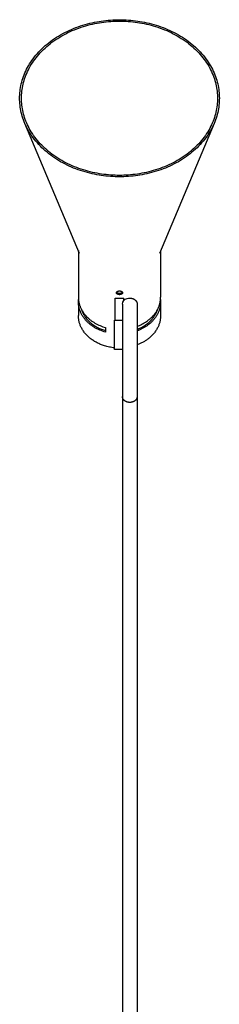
# Model space of a CAD drawing. Extents: x 0 to 2963, y 0 to 5708.
# Tile 8 of 8: x 2799 to 2935, y 5039 to 5708. Entities that reach past the tile are written whole.
import ezdxf

# ---------------------------------------------------------------- set-up
doc = ezdxf.new("R2010")
doc.units = 0
doc.header["$MEASUREMENT"] = 0
doc.layers.add('MAKE2D$VISIBLE$LINES', color=178, linetype='CONTINUOUS')

msp = doc.modelspace()

# ---------------------------------------------------------------- linework, layer by layer
at = {"layer": 'MAKE2D$VISIBLE$LINES'}
for p, q in [((2839.71, 5549.18), (2802.46, 5637.39)), ((2931.23, 5637.39), (2893.99, 5549.18)), ((2838.85, 5551.22), (2838.85, 5519.44)), ((2894.85, 5551.22), (2894.85, 5519.44)), ((2863.85, 5518.73), (2869.85, 5518.73)), ((2863.85, 5503.82), (2863.85, 5518.73)), ((2869.85, 5517.18), (2869.85, 5518.73)), ((2838.85, 5516.08), (2838.85, 5507.04)), ((2868.85, 5514.76), (2868.85, 5451.85)), ((2878.85, 5514.76), (2878.85, 5451.85)), ((2894.85, 5516.08), (2894.85, 5507.04)), ((2857.27, 5498.79), (2857.27, 5495.69)), ((2863.35, 5503.82), (2868.85, 5503.82)), ((2863.35, 5483.82), (2863.35, 5503.82)), ((2868.85, 5483.82), (2863.35, 5483.82)), ((2868.85, 5451.76), (2868.85, 4609.77)), ((2878.85, 5451.76), (2878.85, 4609.77))]:
    msp.add_line(p, q, dxfattribs=at)
for points in [[(2798.85, 5654.56), (2798.86, 5655.75), (2798.91, 5656.94), (2799, 5658.14), (2799.12, 5659.36), (2799.28, 5660.58), (2799.48, 5661.8), (2799.71, 5663.03), (2799.98, 5664.27), (2800.29, 5665.51), (2800.65, 5666.75), (2801.04, 5668), (2801.47, 5669.24), (2801.95, 5670.49), (2802.46, 5671.73), (2803.02, 5672.97), (2803.62, 5674.2), (2804.26, 5675.43), (2804.95, 5676.65), (2805.67, 5677.87), (2806.44, 5679.07), (2807.25, 5680.26), (2808.11, 5681.44), (2809, 5682.61), (2809.93, 5683.76), (2810.9, 5684.9), (2811.92, 5686.02), (2812.97, 5687.11), (2814.05, 5688.19), (2815.18, 5689.25), (2816.34, 5690.29), (2817.53, 5691.3), (2818.76, 5692.29), (2820.02, 5693.26), (2821.32, 5694.2), (2822.64, 5695.11), (2823.99, 5695.99), (2825.36, 5696.84), (2826.76, 5697.67), (2828.19, 5698.46), (2829.64, 5699.22), (2831.1, 5699.96), (2832.59, 5700.66), (2834.1, 5701.33), (2835.61, 5701.96), (2837.15, 5702.56), (2838.69, 5703.13), (2840.25, 5703.67), (2841.82, 5704.18), (2843.39, 5704.65), (2844.97, 5705.08), (2846.55, 5705.49), (2848.14, 5705.86), (2849.72, 5706.2), (2851.31, 5706.51), (2852.89, 5706.79), (2854.47, 5707.03), (2856.05, 5707.25), (2857.62, 5707.43), (2859.18, 5707.58), (2860.74, 5707.71), (2862.28, 5707.8), (2863.82, 5707.87), (2865.34, 5707.91), (2866.85, 5707.92), (2868.36, 5707.91), (2869.88, 5707.87), (2871.41, 5707.8), (2872.96, 5707.71), (2874.51, 5707.58), (2876.07, 5707.43), (2877.64, 5707.25), (2879.22, 5707.03), (2880.8, 5706.79), (2882.39, 5706.51), (2883.97, 5706.2), (2885.56, 5705.86), (2887.14, 5705.49), (2888.73, 5705.08), (2890.3, 5704.65), (2891.88, 5704.18), (2893.44, 5703.67), (2895, 5703.13), (2896.55, 5702.56), (2898.08, 5701.96), (2899.6, 5701.33), (2901.1, 5700.66), (2902.59, 5699.96), (2904.06, 5699.22), (2905.5, 5698.46), (2906.93, 5697.67), (2908.33, 5696.84), (2909.71, 5695.99), (2911.06, 5695.11), (2912.38, 5694.2), (2913.67, 5693.26), (2914.93, 5692.29), (2916.16, 5691.3), (2917.35, 5690.29), (2918.51, 5689.25), (2919.64, 5688.19), (2920.73, 5687.11), (2921.78, 5686.02), (2922.79, 5684.9), (2923.76, 5683.76), (2924.7, 5682.61), (2925.59, 5681.44), (2926.44, 5680.26), (2927.25, 5679.07), (2928.02, 5677.87), (2928.75, 5676.65), (2929.43, 5675.43), (2930.07, 5674.2), (2930.67, 5672.97), (2931.23, 5671.73), (2931.75, 5670.49), (2932.22, 5669.24), (2932.66, 5668), (2933.05, 5666.75), (2933.4, 5665.51), (2933.71, 5664.27), (2933.98, 5663.03), (2934.22, 5661.8), (2934.41, 5660.58), (2934.57, 5659.36), (2934.69, 5658.14), (2934.78, 5656.94), (2934.83, 5655.75), (2934.85, 5654.56)], [(2800.08, 5654.56), (2800.1, 5655.72), (2800.15, 5656.9), (2800.23, 5658.08), (2800.35, 5659.27), (2800.51, 5660.47), (2800.7, 5661.67), (2800.93, 5662.88), (2801.2, 5664.09), (2801.5, 5665.31), (2801.85, 5666.53), (2802.23, 5667.75), (2802.66, 5668.98), (2803.13, 5670.2), (2803.63, 5671.42), (2804.18, 5672.63), (2804.77, 5673.85), (2805.4, 5675.05), (2806.07, 5676.25), (2806.79, 5677.44), (2807.54, 5678.62), (2808.34, 5679.79), (2809.17, 5680.95), (2810.05, 5682.1), (2810.97, 5683.23), (2811.92, 5684.35), (2812.91, 5685.44), (2813.95, 5686.52), (2815.01, 5687.58), (2816.12, 5688.62), (2817.26, 5689.64), (2818.43, 5690.64), (2819.64, 5691.61), (2820.88, 5692.55), (2822.14, 5693.47), (2823.44, 5694.37), (2824.77, 5695.24), (2826.12, 5696.07), (2827.49, 5696.88), (2828.89, 5697.66), (2830.31, 5698.41), (2831.75, 5699.13), (2833.21, 5699.82), (2834.69, 5700.47), (2836.18, 5701.1), (2837.69, 5701.69), (2839.21, 5702.25), (2840.73, 5702.78), (2842.27, 5703.27), (2843.82, 5703.74), (2845.37, 5704.17), (2846.92, 5704.56), (2848.48, 5704.93), (2850.03, 5705.26), (2851.59, 5705.57), (2853.15, 5705.84), (2854.7, 5706.08), (2856.25, 5706.29), (2857.79, 5706.47), (2859.32, 5706.62), (2860.85, 5706.74), (2862.36, 5706.83), (2863.87, 5706.9), (2865.36, 5706.94), (2866.85, 5706.95), (2868.33, 5706.94), (2869.82, 5706.9), (2871.33, 5706.83), (2872.85, 5706.74), (2874.37, 5706.62), (2875.91, 5706.47), (2877.45, 5706.29), (2879, 5706.08), (2880.55, 5705.84), (2882.1, 5705.57), (2883.66, 5705.26), (2885.22, 5704.93), (2886.77, 5704.56), (2888.33, 5704.17), (2889.88, 5703.74), (2891.42, 5703.27), (2892.96, 5702.78), (2894.49, 5702.25), (2896.01, 5701.69), (2897.51, 5701.1), (2899, 5700.47), (2900.48, 5699.82), (2901.94, 5699.13), (2903.38, 5698.41), (2904.8, 5697.66), (2906.2, 5696.88), (2907.58, 5696.07), (2908.93, 5695.24), (2910.25, 5694.37), (2911.55, 5693.47), (2912.82, 5692.55), (2914.06, 5691.61), (2915.26, 5690.64), (2916.44, 5689.64), (2917.57, 5688.62), (2918.68, 5687.58), (2919.75, 5686.52), (2920.78, 5685.44), (2921.77, 5684.35), (2922.73, 5683.23), (2923.64, 5682.1), (2924.52, 5680.95), (2925.36, 5679.79), (2926.15, 5678.62), (2926.91, 5677.44), (2927.62, 5676.25), (2928.29, 5675.05), (2928.92, 5673.85), (2929.51, 5672.63), (2930.06, 5671.42), (2930.57, 5670.2), (2931.03, 5668.98), (2931.46, 5667.75), (2931.84, 5666.53), (2932.19, 5665.31), (2932.5, 5664.09), (2932.76, 5662.88), (2932.99, 5661.67), (2933.18, 5660.47), (2933.34, 5659.27), (2933.46, 5658.08), (2933.54, 5656.9), (2933.59, 5655.72), (2933.61, 5654.56)], [(2934.85, 5654.56), (2934.83, 5653.38), (2934.78, 5652.18), (2934.69, 5650.98), (2934.57, 5649.77), (2934.41, 5648.55), (2934.22, 5647.32), (2933.98, 5646.09), (2933.71, 5644.85), (2933.4, 5643.61), (2933.05, 5642.37), (2932.66, 5641.12), (2932.22, 5639.88), (2931.75, 5638.63), (2931.23, 5637.39), (2930.67, 5636.15), (2930.07, 5634.92), (2929.43, 5633.69), (2928.75, 5632.47), (2928.02, 5631.26), (2927.25, 5630.05), (2926.44, 5628.86), (2925.59, 5627.68), (2924.7, 5626.51), (2923.76, 5625.36), (2922.79, 5624.23), (2921.78, 5623.11), (2920.73, 5622.01), (2919.64, 5620.93), (2918.51, 5619.87), (2917.35, 5618.83), (2916.16, 5617.82), (2914.93, 5616.83), (2913.67, 5615.86), (2912.38, 5614.93), (2911.06, 5614.02), (2909.71, 5613.13), (2908.33, 5612.28), (2906.93, 5611.46), (2905.5, 5610.66), (2904.06, 5609.9), (2902.59, 5609.17), (2901.1, 5608.47), (2899.6, 5607.8), (2898.08, 5607.16), (2896.55, 5606.56), (2895, 5605.99), (2893.44, 5605.45), (2891.88, 5604.95), (2890.3, 5604.48), (2888.73, 5604.04), (2887.14, 5603.63), (2885.56, 5603.26), (2883.97, 5602.92), (2882.39, 5602.61), (2880.8, 5602.34), (2879.22, 5602.09), (2877.64, 5601.88), (2876.07, 5601.69), (2874.51, 5601.54), (2872.96, 5601.42), (2871.41, 5601.32), (2869.88, 5601.25), (2868.36, 5601.21), (2866.85, 5601.2), (2865.34, 5601.21), (2863.82, 5601.25), (2862.28, 5601.32), (2860.74, 5601.42), (2859.18, 5601.54), (2857.62, 5601.69), (2856.05, 5601.88), (2854.47, 5602.09), (2852.89, 5602.34), (2851.31, 5602.61), (2849.72, 5602.92), (2848.14, 5603.26), (2846.55, 5603.63), (2844.97, 5604.04), (2843.39, 5604.48), (2841.82, 5604.95), (2840.25, 5605.45), (2838.69, 5605.99), (2837.15, 5606.56), (2835.61, 5607.16), (2834.1, 5607.8), (2832.59, 5608.47), (2831.1, 5609.17), (2829.64, 5609.9), (2828.19, 5610.66), (2826.76, 5611.46), (2825.36, 5612.28), (2823.99, 5613.13), (2822.64, 5614.02), (2821.32, 5614.93), (2820.02, 5615.86), (2818.76, 5616.83), (2817.53, 5617.82), (2816.34, 5618.83), (2815.18, 5619.87), (2814.05, 5620.93), (2812.97, 5622.01), (2811.92, 5623.11), (2810.9, 5624.23), (2809.93, 5625.36), (2809, 5626.51), (2808.11, 5627.68), (2807.25, 5628.86), (2806.44, 5630.05), (2805.67, 5631.26), (2804.95, 5632.47), (2804.26, 5633.69), (2803.62, 5634.92), (2803.02, 5636.15), (2802.46, 5637.39), (2801.95, 5638.63), (2801.47, 5639.88), (2801.04, 5641.12), (2800.65, 5642.37), (2800.29, 5643.61), (2799.98, 5644.85), (2799.71, 5646.09), (2799.48, 5647.32), (2799.28, 5648.55), (2799.12, 5649.77), (2799, 5650.98), (2798.91, 5652.18), (2798.86, 5653.38), (2798.85, 5654.56)], [(2933.61, 5654.56), (2933.59, 5653.4), (2933.54, 5652.23), (2933.46, 5651.04), (2933.34, 5649.85), (2933.18, 5648.66), (2932.99, 5647.45), (2932.76, 5646.24), (2932.5, 5645.03), (2932.19, 5643.81), (2931.84, 5642.59), (2931.46, 5641.37), (2931.03, 5640.15), (2930.57, 5638.92), (2930.06, 5637.7), (2929.51, 5636.49), (2928.92, 5635.28), (2928.29, 5634.07), (2927.62, 5632.87), (2926.91, 5631.68), (2926.15, 5630.5), (2925.36, 5629.33), (2924.52, 5628.17), (2923.64, 5627.02), (2922.73, 5625.89), (2921.77, 5624.78), (2920.78, 5623.68), (2919.75, 5622.6), (2918.68, 5621.54), (2917.57, 5620.5), (2916.44, 5619.48), (2915.26, 5618.49), (2914.06, 5617.51), (2912.82, 5616.57), (2911.55, 5615.65), (2910.25, 5614.75), (2908.93, 5613.89), (2907.58, 5613.05), (2906.2, 5612.24), (2904.8, 5611.46), (2903.38, 5610.71), (2901.94, 5609.99), (2900.48, 5609.3), (2899, 5608.65), (2897.51, 5608.02), (2896.01, 5607.43), (2894.49, 5606.87), (2892.96, 5606.34), (2891.42, 5605.85), (2889.88, 5605.39), (2888.33, 5604.96), (2886.77, 5604.56), (2885.22, 5604.19), (2883.66, 5603.86), (2882.1, 5603.56), (2880.55, 5603.28), (2879, 5603.04), (2877.45, 5602.83), (2875.91, 5602.65), (2874.37, 5602.5), (2872.85, 5602.38), (2871.33, 5602.29), (2869.82, 5602.22), (2868.33, 5602.18), (2866.85, 5602.17), (2865.36, 5602.18), (2863.87, 5602.22), (2862.36, 5602.29), (2860.85, 5602.38), (2859.32, 5602.5), (2857.79, 5602.65), (2856.25, 5602.83), (2854.7, 5603.04), (2853.15, 5603.28), (2851.59, 5603.56), (2850.03, 5603.86), (2848.48, 5604.19), (2846.92, 5604.56), (2845.37, 5604.96), (2843.82, 5605.39), (2842.27, 5605.85), (2840.73, 5606.34), (2839.21, 5606.87), (2837.69, 5607.43), (2836.18, 5608.02), (2834.69, 5608.65), (2833.21, 5609.3), (2831.75, 5609.99), (2830.31, 5610.71), (2828.89, 5611.46), (2827.49, 5612.24), (2826.12, 5613.05), (2824.77, 5613.89), (2823.44, 5614.75), (2822.14, 5615.65), (2820.88, 5616.57), (2819.64, 5617.51), (2818.43, 5618.49), (2817.26, 5619.48), (2816.12, 5620.5), (2815.01, 5621.54), (2813.95, 5622.6), (2812.91, 5623.68), (2811.92, 5624.78), (2810.97, 5625.89), (2810.05, 5627.02), (2809.17, 5628.17), (2808.34, 5629.33), (2807.54, 5630.5), (2806.79, 5631.68), (2806.07, 5632.87), (2805.4, 5634.07), (2804.77, 5635.28), (2804.18, 5636.49), (2803.63, 5637.7), (2803.13, 5638.92), (2802.66, 5640.15), (2802.23, 5641.37), (2801.85, 5642.59), (2801.5, 5643.81), (2801.2, 5645.03), (2800.93, 5646.24), (2800.7, 5647.45), (2800.51, 5648.66), (2800.35, 5649.85), (2800.23, 5651.04), (2800.15, 5652.23), (2800.1, 5653.4), (2800.08, 5654.56)], [(2838.85, 5519.44), (2838.85, 5519.03), (2838.87, 5518.62), (2838.89, 5518.21), (2838.92, 5517.8), (2838.97, 5517.39), (2839.02, 5516.98), (2839.09, 5516.56), (2839.16, 5516.15), (2839.25, 5515.74), (2839.34, 5515.32), (2839.45, 5514.91), (2839.56, 5514.49), (2839.69, 5514.08), (2839.83, 5513.67), (2839.98, 5513.26), (2840.14, 5512.85), (2840.3, 5512.44), (2840.48, 5512.03), (2840.67, 5511.63), (2840.87, 5511.23), (2841.08, 5510.83), (2841.31, 5510.43), (2841.54, 5510.04), (2841.78, 5509.65), (2842.03, 5509.26), (2842.29, 5508.88), (2842.56, 5508.5), (2842.84, 5508.13), (2843.13, 5507.76), (2843.43, 5507.39), (2843.73, 5507.03), (2844.05, 5506.68), (2844.38, 5506.33), (2844.71, 5505.98), (2845.05, 5505.64), (2845.4, 5505.31), (2845.75, 5504.98), (2846.12, 5504.66), (2846.49, 5504.35), (2846.87, 5504.04), (2847.25, 5503.74), (2847.64, 5503.45), (2848.04, 5503.16), (2848.44, 5502.88), (2848.85, 5502.6), (2849.26, 5502.34), (2850.11, 5501.82), (2850.96, 5501.34), (2851.84, 5500.89), (2852.72, 5500.46), (2853.62, 5500.07), (2854.53, 5499.7), (2855.44, 5499.37), (2856.35, 5499.06), (2857.27, 5498.79)], [(2864.8, 5522.44), (2864.8, 5522.46), (2864.8, 5522.47), (2864.8, 5522.49), (2864.8, 5522.51), (2864.8, 5522.52), (2864.8, 5522.54), (2864.8, 5522.55), (2864.81, 5522.57), (2864.81, 5522.58), (2864.81, 5522.6), (2864.82, 5522.62), (2864.82, 5522.63), (2864.82, 5522.65), (2864.83, 5522.66), (2864.83, 5522.68), (2864.84, 5522.69), (2864.84, 5522.71), (2864.85, 5522.72), (2864.86, 5522.74), (2864.86, 5522.75), (2864.87, 5522.77), (2864.87, 5522.78), (2864.88, 5522.8), (2864.89, 5522.81), (2864.9, 5522.83), (2864.9, 5522.84), (2864.91, 5522.86), (2864.92, 5522.87), (2864.94, 5522.9), (2864.96, 5522.93), (2864.98, 5522.95), (2865, 5522.98), (2865.02, 5523.01), (2865.04, 5523.03), (2865.07, 5523.06), (2865.09, 5523.08), (2865.12, 5523.11), (2865.15, 5523.13), (2865.18, 5523.16), (2865.2, 5523.18), (2865.23, 5523.2), (2865.27, 5523.22), (2865.3, 5523.25), (2865.33, 5523.27), (2865.36, 5523.29), (2865.4, 5523.31), (2865.43, 5523.33), (2865.47, 5523.35), (2865.51, 5523.37), (2865.54, 5523.39), (2865.58, 5523.4), (2865.62, 5523.42), (2865.66, 5523.44), (2865.7, 5523.45), (2865.74, 5523.47), (2865.78, 5523.48), (2865.87, 5523.51), (2865.96, 5523.54), (2866.05, 5523.56), (2866.14, 5523.58), (2866.24, 5523.6), (2866.33, 5523.62), (2866.43, 5523.63), (2866.53, 5523.64), (2866.64, 5523.65), (2866.74, 5523.65), (2866.85, 5523.65), (2866.95, 5523.65), (2867.06, 5523.65), (2867.16, 5523.64), (2867.26, 5523.63), (2867.36, 5523.62), (2867.46, 5523.6), (2867.55, 5523.58), (2867.64, 5523.56), (2867.74, 5523.54), (2867.82, 5523.51), (2867.91, 5523.48), (2867.95, 5523.47), (2867.99, 5523.45), (2868.03, 5523.44), (2868.07, 5523.42), (2868.11, 5523.4), (2868.15, 5523.39), (2868.19, 5523.37), (2868.22, 5523.35), (2868.26, 5523.33), (2868.3, 5523.31), (2868.33, 5523.29), (2868.36, 5523.27), (2868.4, 5523.25), (2868.43, 5523.22), (2868.46, 5523.2), (2868.49, 5523.18), (2868.52, 5523.16), (2868.55, 5523.13), (2868.57, 5523.11), (2868.6, 5523.08), (2868.62, 5523.06), (2868.65, 5523.03), (2868.67, 5523.01), (2868.69, 5522.98), (2868.72, 5522.95), (2868.74, 5522.93), (2868.75, 5522.9), (2868.77, 5522.87), (2868.78, 5522.86), (2868.79, 5522.84), (2868.8, 5522.83), (2868.8, 5522.81), (2868.81, 5522.8), (2868.82, 5522.78), (2868.83, 5522.77), (2868.83, 5522.75), (2868.84, 5522.74), (2868.84, 5522.72), (2868.85, 5522.71), (2868.86, 5522.69), (2868.86, 5522.68), (2868.86, 5522.66), (2868.87, 5522.65), (2868.87, 5522.63), (2868.88, 5522.62), (2868.88, 5522.6), (2868.88, 5522.58), (2868.89, 5522.57), (2868.89, 5522.55), (2868.89, 5522.54), (2868.89, 5522.52), (2868.89, 5522.51), (2868.9, 5522.49), (2868.9, 5522.47), (2868.9, 5522.46), (2868.9, 5522.44)], [(2868.9, 5522.44), (2868.9, 5522.42), (2868.9, 5522.41), (2868.9, 5522.39), (2868.89, 5522.37), (2868.89, 5522.36), (2868.89, 5522.34), (2868.89, 5522.33), (2868.89, 5522.31), (2868.88, 5522.29), (2868.88, 5522.28), (2868.88, 5522.26), (2868.87, 5522.24), (2868.87, 5522.23), (2868.86, 5522.21), (2868.86, 5522.2), (2868.86, 5522.18), (2868.85, 5522.17), (2868.84, 5522.15), (2868.84, 5522.13), (2868.83, 5522.12), (2868.82, 5522.09), (2868.8, 5522.06), (2868.79, 5522.03), (2868.77, 5522), (2868.75, 5521.97), (2868.74, 5521.94), (2868.72, 5521.91), (2868.69, 5521.88), (2868.67, 5521.85), (2868.65, 5521.82), (2868.62, 5521.79), (2868.6, 5521.76), (2868.57, 5521.74), (2868.55, 5521.71), (2868.52, 5521.68), (2868.49, 5521.66), (2868.46, 5521.63), (2868.43, 5521.61), (2868.4, 5521.58), (2868.36, 5521.56), (2868.33, 5521.53), (2868.3, 5521.51), (2868.26, 5521.49), (2868.22, 5521.47), (2868.19, 5521.45), (2868.15, 5521.42), (2868.11, 5521.4), (2868.07, 5521.38), (2868.03, 5521.36), (2867.99, 5521.35), (2867.95, 5521.33), (2867.91, 5521.31), (2867.87, 5521.29), (2867.82, 5521.28), (2867.78, 5521.26), (2867.74, 5521.25), (2867.69, 5521.23), (2867.64, 5521.22), (2867.6, 5521.21), (2867.55, 5521.19), (2867.46, 5521.17), (2867.36, 5521.15), (2867.26, 5521.14), (2867.16, 5521.13), (2867.06, 5521.12), (2866.95, 5521.11), (2866.85, 5521.11), (2866.74, 5521.11), (2866.64, 5521.12), (2866.53, 5521.13), (2866.43, 5521.14), (2866.33, 5521.15), (2866.24, 5521.17), (2866.14, 5521.19), (2866.1, 5521.21), (2866.05, 5521.22), (2866, 5521.23), (2865.96, 5521.25), (2865.91, 5521.26), (2865.87, 5521.28), (2865.83, 5521.29), (2865.78, 5521.31), (2865.74, 5521.33), (2865.7, 5521.35), (2865.66, 5521.36), (2865.62, 5521.38), (2865.58, 5521.4), (2865.54, 5521.42), (2865.51, 5521.45), (2865.47, 5521.47), (2865.43, 5521.49), (2865.4, 5521.51), (2865.36, 5521.53), (2865.33, 5521.56), (2865.3, 5521.58), (2865.27, 5521.61), (2865.23, 5521.63), (2865.2, 5521.66), (2865.18, 5521.68), (2865.15, 5521.71), (2865.12, 5521.74), (2865.09, 5521.76), (2865.07, 5521.79), (2865.04, 5521.82), (2865.02, 5521.85), (2865, 5521.88), (2864.98, 5521.91), (2864.96, 5521.94), (2864.94, 5521.97), (2864.92, 5522), (2864.9, 5522.03), (2864.89, 5522.06), (2864.87, 5522.09), (2864.86, 5522.12), (2864.86, 5522.13), (2864.85, 5522.15), (2864.84, 5522.17), (2864.84, 5522.18), (2864.83, 5522.2), (2864.83, 5522.21), (2864.82, 5522.23), (2864.82, 5522.24), (2864.82, 5522.26), (2864.81, 5522.28), (2864.81, 5522.29), (2864.81, 5522.31), (2864.8, 5522.33), (2864.8, 5522.34), (2864.8, 5522.36), (2864.8, 5522.37), (2864.8, 5522.39), (2864.8, 5522.41), (2864.8, 5522.42), (2864.8, 5522.44)], [(2873.85, 5518.79), (2873.97, 5518.79), (2874.08, 5518.79), (2874.2, 5518.78), (2874.32, 5518.77), (2874.44, 5518.76), (2874.56, 5518.75), (2874.68, 5518.73), (2874.8, 5518.72), (2874.91, 5518.7), (2875.03, 5518.68), (2875.15, 5518.65), (2875.26, 5518.63), (2875.38, 5518.6), (2875.5, 5518.57), (2875.61, 5518.53), (2875.72, 5518.5), (2875.83, 5518.46), (2875.94, 5518.42), (2876.05, 5518.38), (2876.15, 5518.34), (2876.26, 5518.29), (2876.36, 5518.25), (2876.47, 5518.2), (2876.57, 5518.14), (2876.67, 5518.09), (2876.77, 5518.03), (2876.87, 5517.97), (2876.96, 5517.91), (2877.06, 5517.85), (2877.15, 5517.79), (2877.25, 5517.72), (2877.34, 5517.65), (2877.42, 5517.58), (2877.51, 5517.51), (2877.59, 5517.44), (2877.67, 5517.36), (2877.75, 5517.28), (2877.83, 5517.21), (2877.9, 5517.13), (2877.97, 5517.04), (2878.04, 5516.96), (2878.1, 5516.88), (2878.17, 5516.79), (2878.23, 5516.7), (2878.29, 5516.62), (2878.34, 5516.53), (2878.4, 5516.44), (2878.45, 5516.34), (2878.49, 5516.25), (2878.54, 5516.16), (2878.58, 5516.07), (2878.62, 5515.97), (2878.65, 5515.87), (2878.69, 5515.78), (2878.72, 5515.68), (2878.74, 5515.58), (2878.77, 5515.48), (2878.79, 5515.37), (2878.81, 5515.27), (2878.82, 5515.17), (2878.83, 5515.07), (2878.84, 5514.96), (2878.84, 5514.86), (2878.85, 5514.76)], [(2878.85, 5499.58), (2879.68, 5499.91), (2880.51, 5500.26), (2881.32, 5500.63), (2882.13, 5501.03), (2882.93, 5501.45), (2883.72, 5501.9), (2884.49, 5502.37), (2885.24, 5502.87), (2885.97, 5503.39), (2886.69, 5503.93), (2887.04, 5504.21), (2887.38, 5504.5), (2887.72, 5504.79), (2888.05, 5505.09), (2888.38, 5505.39), (2888.69, 5505.69), (2889.01, 5506), (2889.31, 5506.32), (2889.61, 5506.64), (2889.9, 5506.97), (2890.18, 5507.29), (2890.46, 5507.63), (2890.73, 5507.97), (2890.99, 5508.31), (2891.24, 5508.65), (2891.49, 5509), (2891.72, 5509.35), (2891.95, 5509.71), (2892.17, 5510.06), (2892.38, 5510.43), (2892.59, 5510.79), (2892.78, 5511.15), (2892.97, 5511.52), (2893.15, 5511.89), (2893.31, 5512.26), (2893.47, 5512.64), (2893.62, 5513.01), (2893.77, 5513.39), (2893.9, 5513.77), (2894.02, 5514.15), (2894.14, 5514.52), (2894.24, 5514.9), (2894.34, 5515.28), (2894.43, 5515.66), (2894.51, 5516.04), (2894.58, 5516.42), (2894.65, 5516.8), (2894.7, 5517.18), (2894.74, 5517.56), (2894.78, 5517.94), (2894.81, 5518.31), (2894.83, 5518.69), (2894.84, 5519.06), (2894.85, 5519.44)], [(2857.27, 5495.69), (2856.3, 5495.98), (2855.33, 5496.31), (2854.36, 5496.67), (2853.4, 5497.06), (2852.45, 5497.49), (2851.52, 5497.95), (2851.06, 5498.19), (2850.6, 5498.44), (2850.14, 5498.7), (2849.7, 5498.97), (2849.25, 5499.24), (2848.81, 5499.53), (2848.38, 5499.82), (2847.96, 5500.12), (2847.54, 5500.43), (2847.12, 5500.74), (2846.72, 5501.06), (2846.32, 5501.39), (2845.93, 5501.73), (2845.55, 5502.07), (2845.18, 5502.42), (2844.81, 5502.78), (2844.46, 5503.14), (2844.11, 5503.51), (2843.77, 5503.89), (2843.45, 5504.27), (2843.13, 5504.66), (2842.82, 5505.05), (2842.53, 5505.45), (2842.24, 5505.85), (2841.97, 5506.25), (2841.71, 5506.66), (2841.45, 5507.08), (2841.21, 5507.5), (2840.98, 5507.92), (2840.76, 5508.34), (2840.56, 5508.77), (2840.36, 5509.2), (2840.18, 5509.63), (2840.01, 5510.07), (2839.85, 5510.5), (2839.7, 5510.94), (2839.57, 5511.38), (2839.45, 5511.82), (2839.33, 5512.26), (2839.23, 5512.7), (2839.15, 5513.14), (2839.07, 5513.57), (2839, 5514.01), (2838.95, 5514.45), (2838.91, 5514.89), (2838.88, 5515.32), (2838.86, 5515.75), (2838.85, 5516.19), (2838.85, 5516.61), (2838.86, 5517.04), (2838.88, 5517.46), (2838.92, 5517.89)], [(2894.78, 5517.89), (2894.81, 5517.5), (2894.83, 5517.11), (2894.84, 5516.71), (2894.85, 5516.32), (2894.84, 5515.92), (2894.83, 5515.52), (2894.8, 5515.12), (2894.77, 5514.72), (2894.73, 5514.32), (2894.68, 5513.92), (2894.61, 5513.51), (2894.54, 5513.11), (2894.46, 5512.7), (2894.37, 5512.3), (2894.27, 5511.89), (2894.16, 5511.49), (2894.03, 5511.08), (2893.9, 5510.68), (2893.76, 5510.28), (2893.61, 5509.88), (2893.45, 5509.48), (2893.28, 5509.08), (2893.09, 5508.68), (2892.9, 5508.29), (2892.7, 5507.9), (2892.49, 5507.51), (2892.27, 5507.12), (2892.04, 5506.74), (2891.8, 5506.36), (2891.55, 5505.99), (2891.29, 5505.61), (2891.02, 5505.24), (2890.74, 5504.88), (2890.45, 5504.52), (2890.16, 5504.17), (2889.86, 5503.82), (2889.54, 5503.47), (2889.22, 5503.13), (2888.9, 5502.79), (2888.56, 5502.46), (2888.22, 5502.14), (2887.87, 5501.82), (2887.51, 5501.51), (2887.15, 5501.2), (2886.78, 5500.9), (2886.4, 5500.61), (2886.02, 5500.32), (2885.63, 5500.04), (2885.24, 5499.77), (2884.84, 5499.5), (2884.02, 5498.98), (2883.19, 5498.5), (2882.35, 5498.04), (2881.49, 5497.61), (2880.61, 5497.2), (2879.73, 5496.83), (2878.85, 5496.48)], [(2863.35, 5485.02), (2862.49, 5485.12), (2861.64, 5485.24), (2860.79, 5485.37), (2859.94, 5485.53), (2859.1, 5485.72), (2858.27, 5485.92), (2857.44, 5486.14), (2856.61, 5486.38), (2855.95, 5486.6), (2855.3, 5486.82), (2854.65, 5487.06), (2854.02, 5487.31), (2853.39, 5487.58), (2852.77, 5487.85), (2852.16, 5488.14), (2851.56, 5488.44), (2850.97, 5488.76), (2850.39, 5489.08), (2849.82, 5489.42), (2849.26, 5489.76), (2848.71, 5490.12), (2848.18, 5490.49), (2847.65, 5490.88), (2847.14, 5491.27), (2846.63, 5491.67), (2846.15, 5492.09), (2845.67, 5492.51), (2845.21, 5492.95), (2844.76, 5493.39), (2844.33, 5493.84), (2843.91, 5494.3), (2843.51, 5494.77), (2843.12, 5495.24), (2842.75, 5495.73), (2842.39, 5496.22), (2842.05, 5496.72), (2841.73, 5497.23), (2841.42, 5497.74), (2841.13, 5498.26), (2840.85, 5498.79), (2840.61, 5499.28), (2840.38, 5499.78), (2840.17, 5500.28), (2839.98, 5500.79), (2839.8, 5501.29), (2839.64, 5501.8), (2839.49, 5502.32), (2839.35, 5502.83), (2839.23, 5503.35), (2839.13, 5503.88), (2839.05, 5504.4), (2838.97, 5504.92), (2838.92, 5505.45), (2838.88, 5505.98), (2838.85, 5506.51), (2838.85, 5507.04)], [(2840.81, 5511.35), (2840.91, 5511.04), (2841.02, 5510.73), (2841.13, 5510.42), (2841.25, 5510.11), (2841.37, 5509.8), (2841.5, 5509.5), (2841.64, 5509.19), (2841.78, 5508.89), (2841.93, 5508.58), (2842.09, 5508.28), (2842.25, 5507.98), (2842.42, 5507.68), (2842.6, 5507.39), (2842.78, 5507.09), (2842.96, 5506.8), (2843.15, 5506.51), (2843.55, 5505.93), (2843.98, 5505.37), (2844.42, 5504.82), (2844.89, 5504.28), (2845.38, 5503.75), (2845.88, 5503.23), (2846.41, 5502.73), (2846.96, 5502.24), (2847.52, 5501.77), (2848.09, 5501.31), (2848.69, 5500.87), (2849.29, 5500.45), (2849.91, 5500.04), (2850.54, 5499.65), (2851.18, 5499.27), (2851.84, 5498.91), (2852.5, 5498.58), (2853.16, 5498.25), (2853.84, 5497.95), (2854.52, 5497.66), (2855.2, 5497.39), (2855.89, 5497.14), (2856.58, 5496.91), (2857.27, 5496.69)], [(2878.85, 5497.53), (2879.45, 5497.78), (2880.06, 5498.04), (2880.66, 5498.31), (2881.25, 5498.6), (2881.84, 5498.9), (2882.42, 5499.22), (2882.99, 5499.55), (2883.56, 5499.89), (2884.11, 5500.25), (2884.66, 5500.62), (2885.19, 5501.01), (2885.72, 5501.4), (2886.23, 5501.81), (2886.73, 5502.23), (2887.21, 5502.67), (2887.68, 5503.11), (2888.14, 5503.57), (2888.58, 5504.03), (2889.01, 5504.51), (2889.41, 5504.99), (2889.81, 5505.49), (2890.18, 5505.99), (2890.54, 5506.5), (2890.87, 5507.02), (2891.19, 5507.55), (2891.49, 5508.08), (2891.77, 5508.61), (2892.04, 5509.15), (2892.28, 5509.7), (2892.5, 5510.25), (2892.7, 5510.8), (2892.88, 5511.35)], [(2894.85, 5507.04), (2894.84, 5506.51), (2894.81, 5505.98), (2894.78, 5505.45), (2894.72, 5504.92), (2894.65, 5504.4), (2894.56, 5503.88), (2894.46, 5503.35), (2894.34, 5502.83), (2894.21, 5502.32), (2894.06, 5501.8), (2893.89, 5501.29), (2893.71, 5500.79), (2893.52, 5500.28), (2893.31, 5499.78), (2893.08, 5499.28), (2892.84, 5498.79), (2892.57, 5498.26), (2892.28, 5497.74), (2891.97, 5497.23), (2891.64, 5496.72), (2891.3, 5496.22), (2890.94, 5495.73), (2890.57, 5495.24), (2890.18, 5494.77), (2889.78, 5494.3), (2889.36, 5493.84), (2888.93, 5493.39), (2888.48, 5492.95), (2888.02, 5492.51), (2887.55, 5492.09), (2887.06, 5491.67), (2886.56, 5491.27), (2886.13, 5490.94), (2885.7, 5490.62), (2885.25, 5490.31), (2884.8, 5490.01), (2884.34, 5489.71), (2883.88, 5489.42), (2883.41, 5489.14), (2882.93, 5488.87), (2882.44, 5488.6), (2881.94, 5488.35), (2881.44, 5488.1), (2880.94, 5487.86), (2880.42, 5487.63), (2879.9, 5487.41), (2879.38, 5487.19), (2878.85, 5486.99)], [(2878.85, 5451.85), (2878.85, 5451.76), (2878.84, 5451.67), (2878.84, 5451.58), (2878.83, 5451.49), (2878.81, 5451.4), (2878.8, 5451.31), (2878.78, 5451.22), (2878.76, 5451.13), (2878.74, 5451.04), (2878.71, 5450.95), (2878.69, 5450.86), (2878.65, 5450.77), (2878.62, 5450.67), (2878.58, 5450.58), (2878.54, 5450.49), (2878.5, 5450.4), (2878.45, 5450.31), (2878.4, 5450.22), (2878.34, 5450.13), (2878.29, 5450.04), (2878.23, 5449.96), (2878.17, 5449.87), (2878.1, 5449.78), (2878.03, 5449.7), (2877.96, 5449.61), (2877.89, 5449.53), (2877.81, 5449.45), (2877.73, 5449.37), (2877.65, 5449.29), (2877.56, 5449.22), (2877.47, 5449.14), (2877.38, 5449.07), (2877.29, 5449), (2877.19, 5448.93), (2877.1, 5448.86), (2877, 5448.8), (2876.9, 5448.74), (2876.79, 5448.68), (2876.69, 5448.62), (2876.58, 5448.56), (2876.47, 5448.51), (2876.37, 5448.46), (2876.25, 5448.41), (2876.14, 5448.36), (2876.03, 5448.32), (2875.92, 5448.27), (2875.8, 5448.23), (2875.69, 5448.2), (2875.57, 5448.16), (2875.46, 5448.13), (2875.34, 5448.1), (2875.22, 5448.07), (2875.11, 5448.05), (2874.99, 5448.03), (2874.87, 5448.01), (2874.76, 5447.99), (2874.64, 5447.97), (2874.53, 5447.96), (2874.41, 5447.95), (2874.3, 5447.94), (2874.18, 5447.93), (2874.07, 5447.93), (2873.96, 5447.92), (2873.74, 5447.92), (2873.62, 5447.93), (2873.51, 5447.93), (2873.4, 5447.94), (2873.28, 5447.95), (2873.17, 5447.96), (2873.05, 5447.97), (2872.94, 5447.99), (2872.82, 5448.01), (2872.7, 5448.03), (2872.59, 5448.05), (2872.47, 5448.07), (2872.35, 5448.1), (2872.24, 5448.13), (2872.12, 5448.16), (2872.01, 5448.2), (2871.89, 5448.23), (2871.78, 5448.27), (2871.66, 5448.32), (2871.55, 5448.36), (2871.44, 5448.41), (2871.33, 5448.46), (2871.22, 5448.51), (2871.11, 5448.56), (2871, 5448.62), (2870.9, 5448.68), (2870.8, 5448.74), (2870.7, 5448.8), (2870.6, 5448.86), (2870.5, 5448.93), (2870.4, 5449), (2870.31, 5449.07), (2870.22, 5449.14), (2870.13, 5449.22), (2870.05, 5449.29), (2869.96, 5449.37), (2869.88, 5449.45), (2869.81, 5449.53), (2869.73, 5449.61), (2869.66, 5449.7), (2869.59, 5449.78), (2869.53, 5449.87), (2869.46, 5449.96), (2869.41, 5450.04), (2869.35, 5450.13), (2869.3, 5450.22), (2869.24, 5450.31), (2869.2, 5450.4), (2869.15, 5450.49), (2869.11, 5450.58), (2869.07, 5450.67), (2869.04, 5450.77), (2869.01, 5450.86), (2868.98, 5450.95), (2868.95, 5451.04), (2868.93, 5451.13), (2868.91, 5451.22), (2868.89, 5451.31), (2868.88, 5451.4), (2868.87, 5451.49), (2868.86, 5451.58), (2868.85, 5451.67), (2868.85, 5451.76), (2868.85, 5451.85)]]:
    msp.add_lwpolyline(points, dxfattribs=at)
msp.add_lwpolyline([(2868.85, 5514.76, -0.324665), (2871.97, 5518.5, -0.078374), (2873.85, 5518.79)], format="xyb", dxfattribs=at)
msp.add_arc((2866.85, 5524.61), 2.55, 221.80416, 318.19584, dxfattribs=at)

doc.saveas('drawing.dxf')
